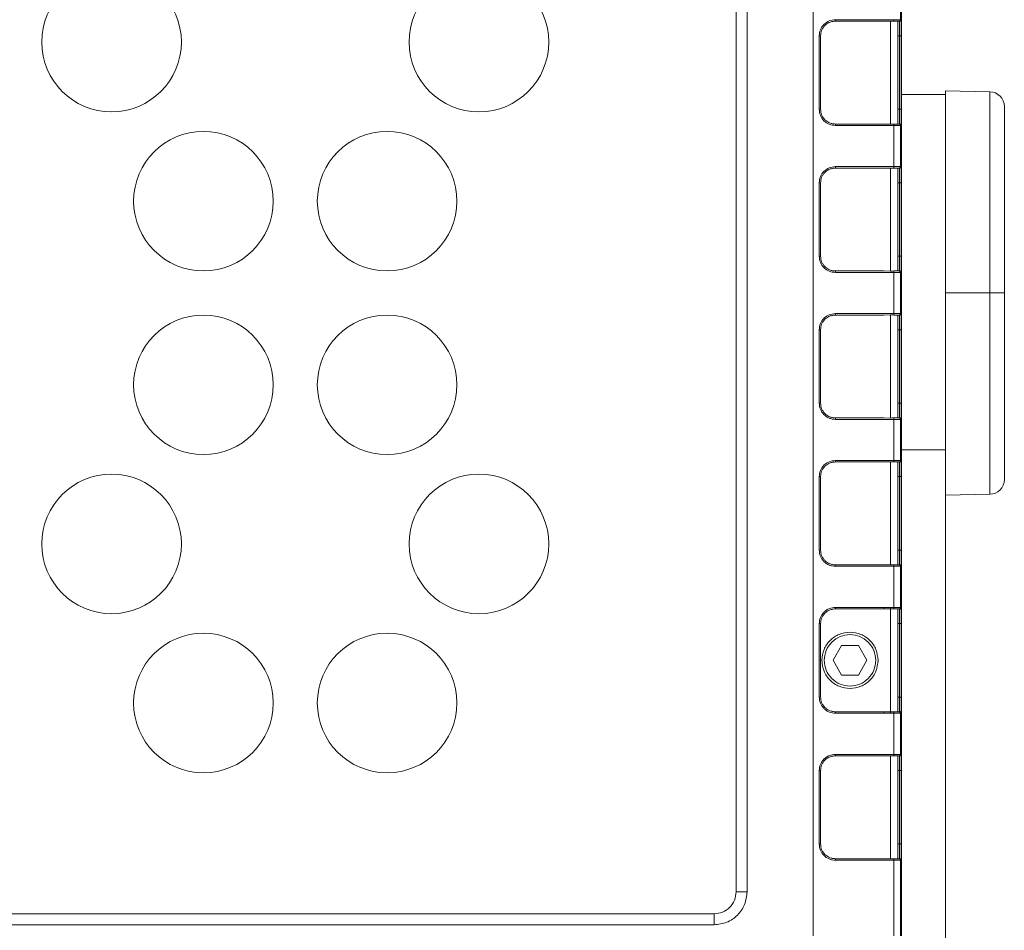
# Model space of a CAD drawing. Header units: millimetres. Extents: x -806 to 2023, y 502 to 1658.
# Tile 17 of 53: x 247 to 381, y 1049 to 1173. Entities that reach past the tile are written whole.
import ezdxf

# ---------------------------------------------------------------- set-up
doc = ezdxf.new("R2010")
doc.units = ezdxf.units.MM

# ---------------------------------------------------------------- blocks, each defined once
blk = doc.blocks.new('Drawing View8')
at = {"color": 7, "linetype": 'Continuous', "lineweight": 18}
for p, q in [((-24.03, -114.89), (-24.03, 60.11)), ((-12.03, 60.11), (-12.03, -114.89)), ((-34.53, 54.11), (-34.53, -108.89)), ((-33.03, 54.11), (-33.03, -108.89)), ((-12.16, 15.41), (-12.16, 9.81)), ((-21.03, 9.61), (-14.44, 9.61)), ((-13.07, 9.81), (-21.02, 9.81)), ((-14.44, 9.61), (-13.53, 9.62)), ((-13.53, 9.62), (-13.53, -4.41)), ((-12.53, 9.61), (-12.53, -4.39)), ((-12.36, 9.61), (-12.3, 9.61)), ((-12.3, 9.61), (-12.3, 9.55)), ((-12.16, 9.81), (-12.1, 9.81)), ((-23.22, 7.61), (-23.22, -2.39)), ((-23.03, -2.39), (-23.03, 7.61)), ((-12.53, 7.61), (-12.29, 7.61)), ((-12.29, 7.61), (-12.29, -2.39)), ((-12.09, 7.61), (-12.09, -2.39)), ((0, 0), (-6.03, 0.11)), ((-6.03, -0.39), (-12.03, -0.39)), ((-12.53, -2.39), (-12.29, -2.39)), ((-14.44, -4.39), (-21.03, -4.39)), ((-21.02, -4.59), (-13.07, -4.59)), ((-13.53, -4.41), (-14.44, -4.39)), ((-13.07, -4.59), (-13.07, -10.19)), ((-12.3, -4.39), (-12.36, -4.39)), ((-12.3, -4.36), (-12.3, -4.39)), ((-12.16, -4.59), (-12.16, -10.19)), ((-12.1, -4.59), (-12.16, -4.59)), ((-21.03, -10.39), (-14.44, -10.39)), ((-13.07, -10.19), (-21.02, -10.19)), ((-14.44, -10.39), (-13.53, -10.38)), ((-13.53, -10.38), (-13.53, -24.41)), ((-12.53, -10.39), (-12.53, -24.39)), ((-12.36, -10.39), (-12.3, -10.39)), ((-12.3, -10.39), (-12.3, -10.45)), ((-12.16, -10.19), (-12.1, -10.19)), ((-23.22, -12.39), (-23.22, -22.39)), ((-23.03, -22.39), (-23.03, -12.39)), ((-12.53, -12.39), (-12.29, -12.39)), ((-12.29, -12.39), (-12.29, -22.39)), ((-12.09, -12.39), (-12.09, -22.39)), ((-12.53, -22.39), (-12.29, -22.39)), ((-14.44, -24.39), (-21.03, -24.39)), ((-21.02, -24.59), (-13.07, -24.59)), ((-13.53, -24.41), (-14.44, -24.39)), ((-13.07, -24.59), (-13.07, -30.19)), ((-12.3, -24.39), (-12.36, -24.39)), ((-12.3, -24.36), (-12.3, -24.39)), ((-12.16, -24.59), (-12.16, -30.19)), ((-12.1, -24.59), (-12.16, -24.59)), ((0, -27.39), (-6.03, -27.39)), ((-21.03, -30.39), (-14.44, -30.39)), ((-13.07, -30.19), (-21.02, -30.19)), ((-13.53, -30.38), (-14.44, -30.39)), ((-13.53, -30.38), (-13.53, -44.41)), ((-12.53, -44.39), (-12.53, -30.39)), ((-12.36, -30.39), (-12.3, -30.39)), ((-12.3, -30.39), (-12.3, -30.45)), ((-12.16, -30.19), (-12.1, -30.19)), ((-23.22, -32.39), (-23.22, -42.39)), ((-23.03, -42.39), (-23.03, -32.39)), ((-12.29, -32.39), (-12.53, -32.39)), ((-12.29, -32.39), (-12.29, -42.39)), ((-12.09, -32.39), (-12.09, -42.39)), ((-12.53, -42.39), (-12.29, -42.39)), ((-14.44, -44.39), (-21.03, -44.39)), ((-21.02, -44.59), (-13.07, -44.59)), ((-14.44, -44.39), (-13.53, -44.41)), ((-13.07, -44.59), (-13.07, -50.19)), ((-12.3, -44.39), (-12.36, -44.39)), ((-12.3, -44.36), (-12.3, -44.39)), ((-12.16, -44.59), (-12.16, -50.19)), ((-12.1, -44.59), (-12.16, -44.59)), ((-6.03, -48.76), (-12.03, -48.76)), ((-6.03, -139.89), (-6.03, -48.76)), ((-21.03, -50.39), (-14.44, -50.39)), ((-13.07, -50.19), (-21.02, -50.19)), ((-13.53, -50.38), (-14.44, -50.39)), ((-13.53, -50.38), (-13.53, -64.41)), ((-12.53, -64.39), (-12.53, -50.39)), ((-12.36, -50.39), (-12.3, -50.39)), ((-12.3, -50.39), (-12.3, -50.45)), ((-12.16, -50.19), (-12.1, -50.19)), ((-23.22, -52.39), (-23.22, -62.39)), ((-23.03, -62.39), (-23.03, -52.39)), ((-12.29, -52.39), (-12.53, -52.39)), ((-12.29, -52.39), (-12.29, -62.39)), ((-12.09, -52.39), (-12.09, -62.39)), ((-6.03, -54.89), (0, -54.79)), ((-12.53, -62.39), (-12.29, -62.39)), ((-14.44, -64.39), (-21.03, -64.39)), ((-21.02, -64.59), (-13.07, -64.59)), ((-14.44, -64.39), (-13.53, -64.41)), ((-13.07, -64.59), (-13.07, -70.19)), ((-12.3, -64.39), (-12.36, -64.39)), ((-12.3, -64.36), (-12.3, -64.39)), ((-12.16, -64.59), (-12.16, -70.19)), ((-12.1, -64.59), (-12.16, -64.59)), ((-21.03, -70.39), (-14.44, -70.39)), ((-14.43, -70.19), (-21.02, -70.19)), ((-14.44, -70.39), (-13.53, -70.39)), ((-13.52, -70.21), (-14.43, -70.19)), ((-13.53, -70.39), (-13.53, -84.39)), ((-13.07, -70.39), (-13.09, -70.39)), ((-13.07, -70.19), (-13.05, -70.19)), ((-12.53, -84.39), (-12.53, -70.39)), ((-12.36, -70.39), (-12.3, -70.39)), ((-12.16, -70.19), (-12.1, -70.19)), ((-23.22, -72.39), (-23.22, -82.39)), ((-23.03, -82.39), (-23.03, -72.39)), ((-12.29, -72.39), (-12.53, -72.39)), ((-12.29, -72.39), (-12.29, -82.39)), ((-12.09, -72.39), (-12.09, -82.39)), ((-21.34, -77.39), (-20.19, -75.39)), ((-20.19, -75.39), (-17.88, -75.39)), ((-17.88, -75.39), (-16.73, -77.39)), ((-22.85, -77.39), (-22.85, -77.39)), ((-20.19, -79.39), (-21.34, -77.39)), ((-16.73, -77.39), (-17.88, -79.39)), ((-15.22, -77.39), (-15.22, -77.39)), ((-17.88, -79.39), (-20.19, -79.39)), ((-12.53, -82.39), (-12.29, -82.39)), ((-14.44, -84.39), (-21.03, -84.39)), ((-14.44, -84.39), (-13.53, -84.39)), ((-13.09, -84.39), (-13.07, -84.39)), ((-12.3, -84.39), (-12.36, -84.39)), ((-21.02, -84.59), (-14.43, -84.59)), ((-14.43, -84.59), (-13.52, -84.58)), ((-13.52, -84.58), (-13.07, -84.59)), ((-13.07, -84.59), (-13.07, -90.19)), ((-13.05, -84.59), (-13.07, -84.59)), ((-12.16, -84.59), (-12.16, -90.19)), ((-12.1, -84.59), (-12.16, -84.59)), ((-21.03, -90.39), (-14.44, -90.39)), ((-13.07, -90.19), (-21.02, -90.19)), ((-13.53, -90.38), (-14.44, -90.39)), ((-13.53, -90.38), (-13.53, -104.41)), ((-12.53, -104.39), (-12.53, -90.39)), ((-12.36, -90.39), (-12.3, -90.39)), ((-12.3, -90.39), (-12.3, -90.45)), ((-12.16, -90.19), (-12.1, -90.19)), ((-23.22, -92.39), (-23.22, -102.39)), ((-23.03, -102.39), (-23.03, -92.39)), ((-12.29, -92.39), (-12.53, -92.39)), ((-12.29, -92.39), (-12.29, -102.39)), ((-12.09, -92.39), (-12.09, -102.39)), ((-12.53, -102.39), (-12.29, -102.39)), ((-14.44, -104.39), (-21.03, -104.39)), ((-14.44, -104.39), (-13.53, -104.41)), ((-12.3, -104.39), (-12.36, -104.39)), ((-12.3, -104.36), (-12.3, -104.39)), ((-21.02, -104.59), (-13.07, -104.59)), ((-13.07, -104.59), (-13.07, -114.89)), ((-12.16, -104.59), (-12.16, -114.89)), ((-12.1, -104.59), (-12.16, -104.59)), ((-34.53, -108.89), (-33.03, -108.89)), ((-37.53, -111.89), (-601.53, -111.89)), ((-37.53, -113.39), (-37.53, -111.89)), ((-37.53, -113.39), (-601.53, -113.39))]:
    blk.add_line(p, q, dxfattribs=at)
for centre in [(-119.53, 6.76), (-69.53, 6.76), (-107.03, -14.89), (-82.03, -14.89), (-107.03, -39.89), (-82.03, -39.89), (-119.53, -61.55), (-69.53, -61.55), (-107.03, -83.2), (-82.03, -83.2)]:
    blk.add_circle(centre, 9.5, dxfattribs=at)
for centre, start, end in [((-0.03, -2), 0, 89), ((-0.03, -52.79), 271, 0)]:
    blk.add_arc(centre, 2, start, end, dxfattribs=at)
for points, knots in [([(-21.02, 9.81), (-21.31, 9.77), (-21.89, 9.7), (-22.62, 9.19), (-23.12, 8.46), (-23.19, 7.89), (-23.22, 7.61)], [0, 0, 0, 0, 0.252242, 0.503538, 0.752927, 1, 1, 1, 1]), ([(-23.03, 7.61), (-23.01, 7.86), (-22.97, 8.25), (-22.71, 8.72), (-22.41, 9.1), (-21.99, 9.39), (-21.5, 9.57), (-21.2, 9.59), (-21.03, 9.61)], [0, 0, 0, 0, 0.242422, 0.369422, 0.499951, 0.709636, 0.844835, 1, 1, 1, 1]), ([(-13.53, 9.62), (-13.46, 9.62), (-13.3, 9.62), (-13.15, 9.61), (-13.08, 9.61)], [0, 0, 0, 0, 0.496844, 1, 1, 1, 1]), ([(-13.07, 9.81), (-13.08, 9.78), (-13.08, 9.74), (-13.08, 9.7), (-13.08, 9.66), (-13.08, 9.63), (-13.08, 9.61), (-13.08, 9.61), (-13.08, 9.61)], [0, 0, 0, 0, 0.231278, 0.36133, 0.500671, 0.737958, 0.86598, 1, 1, 1, 1]), ([(-12.36, 9.61), (-12.37, 9.61), (-12.39, 9.61), (-12.56, 9.61), (-12.79, 9.61), (-12.99, 9.61), (-13.08, 9.61)], [0, 0, 0, 0, 0.249724, 0.500032, 0.74909, 1, 1, 1, 1]), ([(-12.16, 9.67), (-12.16, 9.67), (-12.18, 9.64), (-12.23, 9.62), (-12.28, 9.61), (-12.3, 9.61)], [0, 0, 0, 0, 0.01362, 0.50681, 1, 1, 1, 1]), ([(-12.3, 9.55), (-12.3, 9.5), (-12.3, 9.41), (-12.29, 9.16), (-12.29, 8.79), (-12.29, 8.26), (-12.29, 7.81), (-12.29, 7.61)], [0, 0, 0, 0, 0.173377, 0.336682, 0.489905, 0.764932, 1, 1, 1, 1]), ([(-12.1, 9.81), (-12.11, 9.78), (-12.11, 9.73), (-12.15, 9.69), (-12.16, 9.67)], [0, 0, 0, 0, 0.507001, 1, 1, 1, 1]), ([(-12.1, 9.81), (-12.1, 9.78), (-12.1, 9.73), (-12.09, 9.43), (-12.09, 9.3)], [0, 0, 0, 0, 0.5881653, 1, 1, 1, 1]), ([(-12.09, 9.3), (-12.09, 9.25), (-12.09, 9.06), (-12.09, 8.46), (-12.09, 7.89), (-12.09, 7.61)], [0, 0, 0, 0, 0.125135, 0.559034, 1, 1, 1, 1]), ([(-6.03, 0.11), (-6.03, 0), (-6.03, -0.2), (-6.03, -1.84), (-6.03, -4.38), (-6.03, -7.82), (-6.03, -12.02), (-6.03, -16.8), (-6.03, -21.99), (-6.03, -25.59), (-6.03, -27.39)], [0, 0, 0, 0, 0.124958, 0.249964, 0.37497, 0.499976, 0.624982, 0.749988, 0.874994, 1, 1, 1, 1]), ([(0, -27.39), (0, -25.6), (0, -22.01), (0, -16.84), (0, -12.07), (0, -7.9), (0, -4.47), (0, -1.93), (0, -0.31), (0, -0.1), (0, 0)], [0, 0, 0, 0, 0.125006, 0.250012, 0.375018, 0.500024, 0.62503, 0.750036, 0.875042, 1, 1, 1, 1]), ([(-23.22, -2.39), (-23.19, -2.67), (-23.12, -3.24), (-22.62, -3.98), (-21.89, -4.5), (-21.3, -4.56), (-21.02, -4.59)], [0, 0, 0, 0, 0.241219, 0.49463, 0.751332, 1, 1, 1, 1]), ([(-21.03, -4.39), (-21.2, -4.38), (-21.5, -4.36), (-21.99, -4.18), (-22.41, -3.88), (-22.71, -3.5), (-22.97, -3.04), (-23.01, -2.65), (-23.03, -2.39)], [0, 0, 0, 0, 0.15527, 0.290565, 0.500417, 0.630843, 0.757748, 1, 1, 1, 1]), ([(-12.29, -2.39), (-12.29, -2.6), (-12.29, -3.05), (-12.29, -3.58), (-12.29, -3.95), (-12.3, -4.2), (-12.3, -4.29), (-12.3, -4.34)], [0, 0, 0, 0, 0.235057, 0.510082, 0.663308, 0.826616, 1, 1, 1, 1]), ([(-12.09, -2.39), (-12.09, -2.68), (-12.09, -3.25), (-12.09, -3.85), (-12.09, -4.04), (-12.09, -4.09)], [0, 0, 0, 0, 0.440971, 0.874876, 1, 1, 1, 1]), ([(1.97, -27.39), (1.97, -25.73), (1.97, -22.41), (1.97, -17.61), (1.97, -13.19), (1.97, -9.32), (1.97, -6.14), (1.97, -3.79), (1.97, -2.28), (1.97, -2.09), (1.97, -2)], [0, 0, 0, 0, 0.125006, 0.250012, 0.375018, 0.500024, 0.62503, 0.750036, 0.875042, 1, 1, 1, 1]), ([(-13.53, -4.41), (-13.46, -4.41), (-13.3, -4.41), (-13.16, -4.4), (-13.08, -4.39)], [0, 0, 0, 0, 0.4913845, 1, 1, 1, 1]), ([(-13.08, -4.39), (-13.08, -4.4), (-13.08, -4.4), (-13.08, -4.41), (-13.08, -4.45), (-13.08, -4.49), (-13.08, -4.53), (-13.08, -4.57), (-13.07, -4.59)], [0, 0, 0, 0, 0.133721, 0.261623, 0.499206, 0.642528, 0.77392, 1, 1, 1, 1]), ([(-12.36, -4.39), (-12.37, -4.39), (-12.38, -4.39), (-12.42, -4.39), (-12.43, -4.39), (-12.47, -4.39), (-12.53, -4.39), (-12.65, -4.39), (-12.78, -4.39), (-12.95, -4.39), (-13.05, -4.39), (-13.08, -4.39)], [0, 0, 0, 0, 0.258783, 0.260831, 0.27784, 0.325849, 0.508088, 0.536647, 0.752939, 0.912143, 1, 1, 1, 1]), ([(-12.16, -4.45), (-12.16, -4.45), (-12.18, -4.43), (-12.23, -4.4), (-12.28, -4.4), (-12.3, -4.39)], [0, 0, 0, 0, 0.013187, 0.506593, 1, 1, 1, 1]), ([(-12.1, -4.59), (-12.11, -4.57), (-12.11, -4.52), (-12.15, -4.48), (-12.16, -4.45)], [0, 0, 0, 0, 0.506772, 1, 1, 1, 1]), ([(-12.09, -4.09), (-12.09, -4.21), (-12.1, -4.52), (-12.1, -4.57), (-12.1, -4.59)], [0, 0, 0, 0, 0.4118476, 1, 1, 1, 1]), ([(-21.02, -10.19), (-21.31, -10.23), (-21.89, -10.3), (-22.62, -10.81), (-23.12, -11.54), (-23.19, -12.11), (-23.22, -12.39)], [0, 0, 0, 0, 0.252242, 0.503538, 0.752927, 1, 1, 1, 1]), ([(-23.03, -12.39), (-23.01, -12.14), (-22.97, -11.75), (-22.71, -11.28), (-22.41, -10.9), (-21.99, -10.61), (-21.5, -10.43), (-21.2, -10.41), (-21.03, -10.39)], [0, 0, 0, 0, 0.242422, 0.369422, 0.499951, 0.709636, 0.844835, 1, 1, 1, 1]), ([(-13.53, -10.38), (-13.46, -10.38), (-13.3, -10.38), (-13.15, -10.39), (-13.08, -10.39)], [0, 0, 0, 0, 0.496844, 1, 1, 1, 1]), ([(-13.07, -10.19), (-13.08, -10.22), (-13.08, -10.26), (-13.08, -10.3), (-13.08, -10.34), (-13.08, -10.37), (-13.08, -10.39), (-13.08, -10.39), (-13.08, -10.39)], [0, 0, 0, 0, 0.231278, 0.36133, 0.500671, 0.737958, 0.86598, 1, 1, 1, 1]), ([(-12.36, -10.39), (-12.37, -10.39), (-12.39, -10.39), (-12.56, -10.39), (-12.79, -10.39), (-12.99, -10.39), (-13.08, -10.39)], [0, 0, 0, 0, 0.249724, 0.500032, 0.74909, 1, 1, 1, 1]), ([(-12.16, -10.33), (-12.16, -10.33), (-12.18, -10.36), (-12.23, -10.38), (-12.28, -10.39), (-12.3, -10.39)], [0, 0, 0, 0, 0.01362, 0.50681, 1, 1, 1, 1]), ([(-12.3, -10.45), (-12.3, -10.5), (-12.3, -10.59), (-12.29, -10.84), (-12.29, -11.21), (-12.29, -11.74), (-12.29, -12.19), (-12.29, -12.39)], [0, 0, 0, 0, 0.173377, 0.336682, 0.489905, 0.764932, 1, 1, 1, 1]), ([(-12.1, -10.19), (-12.11, -10.22), (-12.11, -10.27), (-12.15, -10.31), (-12.16, -10.33)], [0, 0, 0, 0, 0.507001, 1, 1, 1, 1]), ([(-12.1, -10.19), (-12.1, -10.22), (-12.1, -10.27), (-12.09, -10.57), (-12.09, -10.7)], [0, 0, 0, 0, 0.588165, 1, 1, 1, 1]), ([(-12.09, -10.7), (-12.09, -10.75), (-12.09, -10.94), (-12.09, -11.54), (-12.09, -12.11), (-12.09, -12.39)], [0, 0, 0, 0, 0.125135, 0.559034, 1, 1, 1, 1]), ([(-23.22, -22.39), (-23.19, -22.67), (-23.12, -23.24), (-22.62, -23.98), (-21.89, -24.5), (-21.3, -24.56), (-21.02, -24.59)], [0, 0, 0, 0, 0.241219, 0.49463, 0.751332, 1, 1, 1, 1]), ([(-21.03, -24.39), (-21.2, -24.38), (-21.5, -24.36), (-21.99, -24.18), (-22.41, -23.88), (-22.71, -23.5), (-22.97, -23.04), (-23.01, -22.65), (-23.03, -22.39)], [0, 0, 0, 0, 0.15527, 0.290565, 0.500417, 0.630843, 0.757748, 1, 1, 1, 1]), ([(-12.29, -22.39), (-12.29, -22.6), (-12.29, -23.05), (-12.29, -23.58), (-12.29, -23.95), (-12.3, -24.2), (-12.3, -24.29), (-12.3, -24.34)], [0, 0, 0, 0, 0.2350573, 0.5100823, 0.6633081, 0.8266164, 1, 1, 1, 1]), ([(-12.09, -22.39), (-12.09, -22.68), (-12.09, -23.25), (-12.09, -23.85), (-12.09, -24.04), (-12.09, -24.09)], [0, 0, 0, 0, 0.440971, 0.874876, 1, 1, 1, 1]), ([(-12.09, -24.09), (-12.09, -24.21), (-12.1, -24.52), (-12.1, -24.57), (-12.1, -24.59)], [0, 0, 0, 0, 0.4118476, 1, 1, 1, 1]), ([(-13.53, -24.41), (-13.46, -24.41), (-13.3, -24.41), (-13.16, -24.4), (-13.08, -24.39)], [0, 0, 0, 0, 0.491384, 1, 1, 1, 1]), ([(-13.08, -24.39), (-13.08, -24.4), (-13.08, -24.4), (-13.08, -24.41), (-13.08, -24.45), (-13.08, -24.49), (-13.08, -24.53), (-13.08, -24.57), (-13.07, -24.59)], [0, 0, 0, 0, 0.133721, 0.261623, 0.499206, 0.642528, 0.77392, 1, 1, 1, 1]), ([(-12.36, -24.39), (-12.37, -24.39), (-12.38, -24.39), (-12.42, -24.39), (-12.43, -24.39), (-12.47, -24.39), (-12.53, -24.39), (-12.65, -24.39), (-12.78, -24.39), (-12.95, -24.39), (-13.05, -24.39), (-13.08, -24.39)], [0, 0, 0, 0, 0.258783, 0.260831, 0.27784, 0.325849, 0.508088, 0.536647, 0.752939, 0.912143, 1, 1, 1, 1]), ([(-12.16, -24.45), (-12.16, -24.45), (-12.18, -24.43), (-12.23, -24.4), (-12.28, -24.4), (-12.3, -24.39)], [0, 0, 0, 0, 0.013187, 0.506593, 1, 1, 1, 1]), ([(-12.1, -24.59), (-12.11, -24.57), (-12.11, -24.52), (-12.15, -24.48), (-12.16, -24.45)], [0, 0, 0, 0, 0.506772, 1, 1, 1, 1]), ([(-6.03, -27.39), (-6.03, -29.19), (-6.03, -32.79), (-6.03, -37.98), (-6.03, -42.77), (-6.03, -46.97), (-6.03, -50.4), (-6.03, -52.99), (-6.03, -54.46), (-6.03, -55.07), (-6.03, -54.89), (-6.03, -54.89)], [0, 0, 0, 0, 0.1249939, 0.2499879, 0.3749818, 0.4999758, 0.6249697, 0.7499637, 0.8749576, 0.9999516, 1, 1, 1, 1]), ([(0, -54.79), (0, -54.79), (0, -54.96), (0, -54.35), (0, -52.89), (0, -50.31), (0, -46.89), (0, -42.71), (0, -37.94), (0, -32.77), (0, -29.19), (0, -27.39)], [0, 0, 0, 0, 0.0000484, 0.1250424, 0.2500363, 0.3750303, 0.5000242, 0.6250182, 0.7500121, 0.8750061, 1, 1, 1, 1]), ([(-21.02, -30.19), (-21.31, -30.23), (-21.89, -30.3), (-22.62, -30.81), (-23.12, -31.54), (-23.19, -32.11), (-23.22, -32.39)], [0, 0, 0, 0, 0.252426, 0.503686, 0.753029, 1, 1, 1, 1]), ([(-23.03, -32.39), (-23.01, -32.14), (-22.97, -31.75), (-22.71, -31.28), (-22.41, -30.9), (-21.99, -30.61), (-21.5, -30.43), (-21.2, -30.41), (-21.03, -30.39)], [0, 0, 0, 0, 0.242439, 0.36945, 0.49999, 0.709657, 0.844846, 1, 1, 1, 1]), ([(-13.53, -30.38), (-13.46, -30.38), (-13.3, -30.38), (-13.16, -30.39), (-13.08, -30.39)], [0, 0, 0, 0, 0.490822, 1, 1, 1, 1]), ([(-13.07, -30.19), (-13.08, -30.22), (-13.08, -30.26), (-13.08, -30.3), (-13.08, -30.34), (-13.08, -30.37), (-13.08, -30.39), (-13.08, -30.39), (-13.08, -30.39)], [0, 0, 0, 0, 0.2312777, 0.3613303, 0.5006711, 0.7379581, 0.86598, 1, 1, 1, 1]), ([(-13.08, -30.39), (-12.99, -30.39), (-12.89, -30.39), (-12.8, -30.39), (-12.8, -30.39), (-12.8, -30.39), (-12.8, -30.39), (-12.79, -30.39), (-12.7, -30.39), (-12.55, -30.39), (-12.45, -30.39), (-12.39, -30.39), (-12.37, -30.39), (-12.36, -30.39), (-12.36, -30.39)], [0, 0, 0, 0, 0.248072, 0.248103, 0.248195, 0.248562, 0.250024, 0.255863, 0.279191, 0.499725, 0.749625, 0.763286, 0.871322, 1, 1, 1, 1]), ([(-12.16, -30.33), (-12.16, -30.33), (-12.18, -30.36), (-12.23, -30.38), (-12.28, -30.39), (-12.3, -30.39)], [0, 0, 0, 0, 0.01362, 0.50681, 1, 1, 1, 1]), ([(-12.3, -30.45), (-12.3, -30.5), (-12.3, -30.59), (-12.29, -30.84), (-12.29, -31.21), (-12.29, -31.74), (-12.29, -32.19), (-12.29, -32.39)], [0, 0, 0, 0, 0.173377, 0.336682, 0.489905, 0.764932, 1, 1, 1, 1]), ([(-12.1, -30.19), (-12.11, -30.22), (-12.11, -30.27), (-12.15, -30.31), (-12.16, -30.33)], [0, 0, 0, 0, 0.507001, 1, 1, 1, 1]), ([(-12.1, -30.19), (-12.1, -30.22), (-12.1, -30.27), (-12.09, -30.57), (-12.09, -30.7)], [0, 0, 0, 0, 0.588165, 1, 1, 1, 1]), ([(-12.09, -30.7), (-12.09, -30.75), (-12.09, -30.94), (-12.09, -31.54), (-12.09, -32.11), (-12.09, -32.39)], [0, 0, 0, 0, 0.125135, 0.559034, 1, 1, 1, 1]), ([(-23.22, -42.39), (-23.19, -42.67), (-23.12, -43.24), (-22.63, -43.98), (-22.02, -44.39), (-21.46, -44.57), (-21.17, -44.59), (-21.02, -44.59)], [0, 0, 0, 0, 0.241777, 0.49131, 0.744415, 0.871411, 1, 1, 1, 1]), ([(-21.03, -44.39), (-21.2, -44.38), (-21.5, -44.36), (-21.99, -44.18), (-22.41, -43.88), (-22.71, -43.5), (-22.97, -43.04), (-23.01, -42.65), (-23.03, -42.39)], [0, 0, 0, 0, 0.155285, 0.290599, 0.500494, 0.630893, 0.757776, 1, 1, 1, 1]), ([(-12.29, -42.39), (-12.29, -42.6), (-12.29, -43.05), (-12.29, -43.58), (-12.29, -43.95), (-12.3, -44.2), (-12.3, -44.29), (-12.3, -44.34)], [0, 0, 0, 0, 0.235057, 0.510082, 0.663308, 0.826616, 1, 1, 1, 1]), ([(-12.09, -42.39), (-12.09, -42.68), (-12.09, -43.25), (-12.09, -43.85), (-12.09, -44.04), (-12.09, -44.09)], [0, 0, 0, 0, 0.440971, 0.874876, 1, 1, 1, 1]), ([(-12.09, -44.09), (-12.09, -44.21), (-12.1, -44.52), (-12.1, -44.57), (-12.1, -44.59)], [0, 0, 0, 0, 0.4118476, 1, 1, 1, 1]), ([(-13.53, -44.41), (-13.46, -44.41), (-13.3, -44.41), (-13.15, -44.4), (-13.08, -44.39)], [0, 0, 0, 0, 0.4971611, 1, 1, 1, 1]), ([(-13.08, -44.39), (-13.08, -44.4), (-13.08, -44.4), (-13.08, -44.41), (-13.08, -44.45), (-13.08, -44.49), (-13.08, -44.53), (-13.08, -44.57), (-13.07, -44.59)], [0, 0, 0, 0, 0.133721, 0.261623, 0.499206, 0.642528, 0.77392, 1, 1, 1, 1]), ([(-12.36, -44.39), (-12.37, -44.39), (-12.38, -44.39), (-12.42, -44.39), (-12.43, -44.39), (-12.47, -44.39), (-12.53, -44.39), (-12.65, -44.39), (-12.78, -44.39), (-12.95, -44.39), (-13.05, -44.39), (-13.08, -44.39)], [0, 0, 0, 0, 0.258783, 0.260831, 0.27784, 0.325849, 0.508088, 0.536647, 0.752939, 0.912143, 1, 1, 1, 1]), ([(-12.16, -44.45), (-12.16, -44.45), (-12.18, -44.43), (-12.23, -44.4), (-12.28, -44.4), (-12.3, -44.39)], [0, 0, 0, 0, 0.0131866, 0.5065933, 1, 1, 1, 1]), ([(-12.1, -44.59), (-12.11, -44.57), (-12.11, -44.52), (-12.15, -44.48), (-12.16, -44.45)], [0, 0, 0, 0, 0.506772, 1, 1, 1, 1]), ([(-21.02, -50.19), (-21.31, -50.23), (-21.89, -50.3), (-22.62, -50.81), (-23.12, -51.54), (-23.19, -52.11), (-23.22, -52.39)], [0, 0, 0, 0, 0.252426, 0.503686, 0.753029, 1, 1, 1, 1]), ([(-23.03, -52.39), (-23.01, -52.14), (-22.97, -51.75), (-22.71, -51.28), (-22.41, -50.9), (-21.99, -50.61), (-21.5, -50.43), (-21.2, -50.41), (-21.03, -50.39)], [0, 0, 0, 0, 0.242439, 0.36945, 0.49999, 0.709657, 0.844846, 1, 1, 1, 1]), ([(-13.53, -50.38), (-13.46, -50.38), (-13.3, -50.38), (-13.16, -50.39), (-13.08, -50.39)], [0, 0, 0, 0, 0.490822, 1, 1, 1, 1]), ([(-13.07, -50.19), (-13.08, -50.22), (-13.08, -50.26), (-13.08, -50.3), (-13.08, -50.34), (-13.08, -50.37), (-13.08, -50.39), (-13.08, -50.39), (-13.08, -50.39)], [0, 0, 0, 0, 0.2312776, 0.3613303, 0.5006711, 0.7379581, 0.86598, 1, 1, 1, 1]), ([(-13.08, -50.39), (-12.99, -50.39), (-12.89, -50.39), (-12.8, -50.39), (-12.8, -50.39), (-12.8, -50.39), (-12.8, -50.39), (-12.79, -50.39), (-12.7, -50.39), (-12.55, -50.39), (-12.45, -50.39), (-12.39, -50.39), (-12.37, -50.39), (-12.36, -50.39), (-12.36, -50.39)], [0, 0, 0, 0, 0.248072, 0.248103, 0.248195, 0.248562, 0.250024, 0.255863, 0.279191, 0.499725, 0.749625, 0.763286, 0.871322, 1, 1, 1, 1]), ([(-12.16, -50.33), (-12.16, -50.33), (-12.18, -50.36), (-12.23, -50.38), (-12.28, -50.39), (-12.3, -50.39)], [0, 0, 0, 0, 0.01362, 0.50681, 1, 1, 1, 1]), ([(-12.3, -50.45), (-12.3, -50.5), (-12.3, -50.59), (-12.29, -50.84), (-12.29, -51.21), (-12.29, -51.74), (-12.29, -52.19), (-12.29, -52.39)], [0, 0, 0, 0, 0.173377, 0.336682, 0.489905, 0.764932, 1, 1, 1, 1]), ([(-12.1, -50.19), (-12.11, -50.22), (-12.11, -50.27), (-12.15, -50.31), (-12.16, -50.33)], [0, 0, 0, 0, 0.507001, 1, 1, 1, 1]), ([(-12.1, -50.19), (-12.1, -50.22), (-12.1, -50.27), (-12.09, -50.57), (-12.09, -50.7)], [0, 0, 0, 0, 0.588165, 1, 1, 1, 1]), ([(-12.09, -50.7), (-12.09, -50.75), (-12.09, -50.94), (-12.09, -51.54), (-12.09, -52.11), (-12.09, -52.39)], [0, 0, 0, 0, 0.125135, 0.559034, 1, 1, 1, 1]), ([(-23.22, -62.39), (-23.19, -62.67), (-23.12, -63.24), (-22.63, -63.98), (-22.02, -64.39), (-21.46, -64.57), (-21.17, -64.59), (-21.02, -64.59)], [0, 0, 0, 0, 0.2417775, 0.4913096, 0.744415, 0.8714107, 1, 1, 1, 1]), ([(-21.03, -64.39), (-21.2, -64.38), (-21.5, -64.36), (-21.99, -64.18), (-22.41, -63.88), (-22.71, -63.5), (-22.97, -63.04), (-23.01, -62.65), (-23.03, -62.39)], [0, 0, 0, 0, 0.155285, 0.290599, 0.500494, 0.630893, 0.757776, 1, 1, 1, 1]), ([(-12.29, -62.39), (-12.29, -62.6), (-12.29, -63.05), (-12.29, -63.58), (-12.29, -63.95), (-12.3, -64.2), (-12.3, -64.29), (-12.3, -64.34)], [0, 0, 0, 0, 0.235057, 0.510082, 0.663308, 0.826616, 1, 1, 1, 1]), ([(-12.09, -62.39), (-12.09, -62.68), (-12.09, -63.25), (-12.09, -63.85), (-12.09, -64.04), (-12.09, -64.09)], [0, 0, 0, 0, 0.440971, 0.874876, 1, 1, 1, 1]), ([(-12.09, -64.09), (-12.09, -64.21), (-12.1, -64.52), (-12.1, -64.57), (-12.1, -64.59)], [0, 0, 0, 0, 0.411848, 1, 1, 1, 1]), ([(-13.53, -64.41), (-13.46, -64.41), (-13.3, -64.41), (-13.15, -64.4), (-13.08, -64.39)], [0, 0, 0, 0, 0.4971611, 1, 1, 1, 1]), ([(-13.08, -64.39), (-13.08, -64.4), (-13.08, -64.4), (-13.08, -64.41), (-13.08, -64.45), (-13.08, -64.49), (-13.08, -64.53), (-13.08, -64.57), (-13.07, -64.59)], [0, 0, 0, 0, 0.133721, 0.261623, 0.499206, 0.642528, 0.77392, 1, 1, 1, 1]), ([(-12.36, -64.39), (-12.37, -64.39), (-12.38, -64.39), (-12.42, -64.39), (-12.43, -64.39), (-12.47, -64.39), (-12.53, -64.39), (-12.65, -64.39), (-12.78, -64.39), (-12.95, -64.39), (-13.05, -64.39), (-13.08, -64.39)], [0, 0, 0, 0, 0.258783, 0.260831, 0.27784, 0.325849, 0.508088, 0.536647, 0.752939, 0.912143, 1, 1, 1, 1]), ([(-12.16, -64.45), (-12.16, -64.45), (-12.18, -64.43), (-12.23, -64.4), (-12.28, -64.4), (-12.3, -64.39)], [0, 0, 0, 0, 0.013187, 0.506593, 1, 1, 1, 1]), ([(-12.1, -64.59), (-12.11, -64.57), (-12.11, -64.52), (-12.15, -64.48), (-12.16, -64.45)], [0, 0, 0, 0, 0.506772, 1, 1, 1, 1]), ([(-21.02, -70.19), (-21.29, -70.22), (-21.72, -70.27), (-22.23, -70.54), (-22.58, -70.83), (-22.87, -71.18), (-23.14, -71.69), (-23.19, -72.12), (-23.22, -72.39)], [0, 0, 0, 0, 0.239828, 0.3701586, 0.5005605, 0.6307159, 0.7609424, 1, 1, 1, 1]), ([(-23.03, -72.39), (-23.01, -72.14), (-22.97, -71.75), (-22.71, -71.29), (-22.41, -70.91), (-21.99, -70.61), (-21.5, -70.43), (-21.2, -70.41), (-21.03, -70.39)], [0, 0, 0, 0, 0.242054, 0.36885, 0.499162, 0.709187, 0.844597, 1, 1, 1, 1]), ([(-13.52, -70.21), (-13.52, -70.23), (-13.52, -70.27), (-13.52, -70.32), (-13.53, -70.37), (-13.53, -70.39), (-13.53, -70.39)], [0, 0, 0, 0, 0.2444424, 0.5, 0.7555576, 1, 1, 1, 1]), ([(-13.07, -70.19), (-13.11, -70.2), (-13.17, -70.2), (-13.24, -70.2), (-13.28, -70.21), (-13.29, -70.21), (-13.3, -70.21), (-13.3, -70.21), (-13.37, -70.21), (-13.44, -70.21), (-13.52, -70.21)], [0, 0, 0, 0, 0.242783, 0.425207, 0.480187, 0.494495, 0.498353, 0.499458, 0.500013, 1, 1, 1, 1]), ([(-13.07, -70.19), (-13.07, -70.22), (-13.07, -70.27), (-13.08, -70.34), (-13.08, -70.38), (-13.09, -70.39), (-13.09, -70.39)], [0, 0, 0, 0, 0.240583, 0.5, 0.759417, 1, 1, 1, 1]), ([(-12.3, -70.39), (-12.3, -70.41), (-12.3, -70.43), (-12.3, -70.6), (-12.29, -70.83), (-12.29, -71.21), (-12.29, -71.74), (-12.29, -72.19), (-12.29, -72.39)], [0, 0, 0, 0, 0.155018, 0.301528, 0.439524, 0.568998, 0.801388, 1, 1, 1, 1]), ([(-12.1, -70.19), (-12.1, -70.22), (-12.1, -70.27), (-12.09, -70.54), (-12.09, -70.83), (-12.09, -71.18), (-12.09, -71.69), (-12.09, -72.12), (-12.09, -72.39)], [0, 0, 0, 0, 0.239447, 0.369649, 0.500006, 0.630206, 0.760561, 1, 1, 1, 1]), ([(-23.22, -82.39), (-23.19, -82.67), (-23.14, -83.1), (-22.87, -83.61), (-22.58, -83.96), (-22.23, -84.25), (-21.72, -84.52), (-21.29, -84.57), (-21.02, -84.59)], [0, 0, 0, 0, 0.239058, 0.369128, 0.49944, 0.629685, 0.760172, 1, 1, 1, 1]), ([(-21.03, -84.39), (-21.2, -84.38), (-21.5, -84.36), (-21.99, -84.18), (-22.41, -83.88), (-22.71, -83.5), (-22.97, -83.04), (-23.01, -82.65), (-23.03, -82.39)], [0, 0, 0, 0, 0.155396, 0.290804, 0.500838, 0.631145, 0.75794, 1, 1, 1, 1]), ([(-12.29, -82.39), (-12.29, -82.6), (-12.29, -83.05), (-12.29, -83.58), (-12.29, -83.95), (-12.3, -84.19), (-12.3, -84.36), (-12.3, -84.38), (-12.3, -84.39)], [0, 0, 0, 0, 0.198612, 0.431002, 0.560476, 0.698472, 0.844982, 1, 1, 1, 1]), ([(-12.09, -82.39), (-12.09, -82.67), (-12.09, -83.1), (-12.09, -83.61), (-12.09, -83.96), (-12.09, -84.25), (-12.1, -84.52), (-12.1, -84.57), (-12.1, -84.59)], [0, 0, 0, 0, 0.2394387, 0.3696376, 0.4999939, 0.6301946, 0.7605528, 1, 1, 1, 1]), ([(-13.53, -84.39), (-13.53, -84.4), (-13.53, -84.42), (-13.52, -84.47), (-13.52, -84.52), (-13.52, -84.56), (-13.52, -84.58)], [0, 0, 0, 0, 0.244442, 0.5, 0.755558, 1, 1, 1, 1]), ([(-13.09, -84.39), (-13.09, -84.4), (-13.08, -84.41), (-13.08, -84.45), (-13.07, -84.52), (-13.07, -84.57), (-13.07, -84.59)], [0, 0, 0, 0, 0.240583, 0.5, 0.759417, 1, 1, 1, 1]), ([(-21.02, -90.19), (-21.31, -90.23), (-21.89, -90.3), (-22.62, -90.81), (-23.12, -91.54), (-23.19, -92.11), (-23.22, -92.39)], [0, 0, 0, 0, 0.2524262, 0.5036861, 0.7530289, 1, 1, 1, 1]), ([(-23.03, -92.39), (-23.01, -92.14), (-22.97, -91.75), (-22.71, -91.28), (-22.41, -90.9), (-21.99, -90.61), (-21.5, -90.43), (-21.2, -90.41), (-21.03, -90.39)], [0, 0, 0, 0, 0.242439, 0.36945, 0.49999, 0.709657, 0.844846, 1, 1, 1, 1]), ([(-13.53, -90.38), (-13.46, -90.38), (-13.3, -90.38), (-13.16, -90.39), (-13.08, -90.39)], [0, 0, 0, 0, 0.490822, 1, 1, 1, 1]), ([(-13.07, -90.19), (-13.08, -90.22), (-13.08, -90.26), (-13.08, -90.3), (-13.08, -90.34), (-13.08, -90.37), (-13.08, -90.39), (-13.08, -90.39), (-13.08, -90.39)], [0, 0, 0, 0, 0.231278, 0.36133, 0.500671, 0.737958, 0.86598, 1, 1, 1, 1]), ([(-13.08, -90.39), (-12.99, -90.39), (-12.89, -90.39), (-12.8, -90.39), (-12.8, -90.39), (-12.8, -90.39), (-12.8, -90.39), (-12.79, -90.39), (-12.7, -90.39), (-12.55, -90.39), (-12.45, -90.39), (-12.39, -90.39), (-12.37, -90.39), (-12.36, -90.39), (-12.36, -90.39)], [0, 0, 0, 0, 0.248072, 0.248103, 0.248195, 0.248562, 0.250024, 0.255863, 0.279191, 0.499725, 0.749625, 0.763286, 0.871322, 1, 1, 1, 1]), ([(-12.16, -90.33), (-12.16, -90.33), (-12.18, -90.36), (-12.23, -90.38), (-12.28, -90.39), (-12.3, -90.39)], [0, 0, 0, 0, 0.0136205, 0.5068102, 1, 1, 1, 1]), ([(-12.3, -90.45), (-12.3, -90.5), (-12.3, -90.59), (-12.29, -90.84), (-12.29, -91.21), (-12.29, -91.74), (-12.29, -92.19), (-12.29, -92.39)], [0, 0, 0, 0, 0.173377, 0.336682, 0.489905, 0.764932, 1, 1, 1, 1]), ([(-12.1, -90.19), (-12.11, -90.22), (-12.11, -90.27), (-12.15, -90.31), (-12.16, -90.33)], [0, 0, 0, 0, 0.507001, 1, 1, 1, 1]), ([(-12.1, -90.19), (-12.1, -90.22), (-12.1, -90.27), (-12.09, -90.57), (-12.09, -90.7)], [0, 0, 0, 0, 0.588165, 1, 1, 1, 1]), ([(-12.09, -90.7), (-12.09, -90.75), (-12.09, -90.94), (-12.09, -91.54), (-12.09, -92.11), (-12.09, -92.39)], [0, 0, 0, 0, 0.125135, 0.559034, 1, 1, 1, 1]), ([(-23.22, -102.39), (-23.19, -102.67), (-23.12, -103.24), (-22.63, -103.98), (-22.02, -104.39), (-21.46, -104.57), (-21.17, -104.59), (-21.02, -104.59)], [0, 0, 0, 0, 0.241777, 0.49131, 0.744415, 0.871411, 1, 1, 1, 1]), ([(-21.03, -104.39), (-21.2, -104.38), (-21.5, -104.36), (-21.99, -104.18), (-22.41, -103.88), (-22.71, -103.5), (-22.97, -103.04), (-23.01, -102.65), (-23.03, -102.39)], [0, 0, 0, 0, 0.1552853, 0.2905988, 0.5004937, 0.6308927, 0.7577757, 1, 1, 1, 1]), ([(-12.29, -102.39), (-12.29, -102.6), (-12.29, -103.05), (-12.29, -103.58), (-12.29, -103.95), (-12.3, -104.2), (-12.3, -104.29), (-12.3, -104.34)], [0, 0, 0, 0, 0.235057, 0.510082, 0.663308, 0.826616, 1, 1, 1, 1]), ([(-12.09, -102.39), (-12.09, -102.68), (-12.09, -103.25), (-12.09, -103.85), (-12.09, -104.04), (-12.09, -104.09)], [0, 0, 0, 0, 0.440971, 0.874876, 1, 1, 1, 1]), ([(-13.53, -104.41), (-13.46, -104.41), (-13.3, -104.41), (-13.15, -104.4), (-13.08, -104.39)], [0, 0, 0, 0, 0.497161, 1, 1, 1, 1]), ([(-13.08, -104.39), (-13.08, -104.4), (-13.08, -104.4), (-13.08, -104.41), (-13.08, -104.45), (-13.08, -104.49), (-13.08, -104.53), (-13.08, -104.57), (-13.07, -104.59)], [0, 0, 0, 0, 0.133721, 0.261623, 0.499206, 0.642528, 0.77392, 1, 1, 1, 1]), ([(-12.36, -104.39), (-12.37, -104.39), (-12.38, -104.39), (-12.42, -104.39), (-12.43, -104.39), (-12.47, -104.39), (-12.53, -104.39), (-12.65, -104.39), (-12.78, -104.39), (-12.95, -104.39), (-13.05, -104.39), (-13.08, -104.39)], [0, 0, 0, 0, 0.258783, 0.260831, 0.27784, 0.325849, 0.508088, 0.536647, 0.752939, 0.912143, 1, 1, 1, 1]), ([(-12.16, -104.45), (-12.16, -104.45), (-12.18, -104.43), (-12.23, -104.4), (-12.28, -104.4), (-12.3, -104.39)], [0, 0, 0, 0, 0.013187, 0.506593, 1, 1, 1, 1]), ([(-12.1, -104.59), (-12.11, -104.57), (-12.11, -104.52), (-12.15, -104.48), (-12.16, -104.45)], [0, 0, 0, 0, 0.506772, 1, 1, 1, 1]), ([(-12.09, -104.09), (-12.09, -104.21), (-12.1, -104.52), (-12.1, -104.57), (-12.1, -104.59)], [0, 0, 0, 0, 0.4118476, 1, 1, 1, 1])]:
    blk.add_open_spline(points, degree=3, knots=knots, dxfattribs=at)
for points in [[(-21.02, 9.81), (-21.02, 9.78), (-21.02, 9.73), (-21.02, 9.66), (-21.03, 9.61), (-21.03, 9.61), (-21.03, 9.61)], [(-13.07, 9.81), (-12.95, 9.81), (-12.71, 9.81), (-12.41, 9.81), (-12.2, 9.81), (-12.17, 9.81), (-12.16, 9.81)], [(-12.16, 9.81), (-12.16, 9.78), (-12.17, 9.73), (-12.21, 9.66), (-12.28, 9.61), (-12.33, 9.61), (-12.36, 9.61)], [(-23.22, 7.61), (-23.19, 7.61), (-23.14, 7.61), (-23.08, 7.61), (-23.04, 7.61), (-23.04, 7.61), (-23.03, 7.61)], [(-12.09, 7.61), (-12.09, 7.61), (-12.1, 7.61), (-12.14, 7.61), (-12.21, 7.61), (-12.26, 7.61), (-12.29, 7.61)], [(-23.03, -2.39), (-23.04, -2.39), (-23.04, -2.39), (-23.08, -2.39), (-23.14, -2.39), (-23.19, -2.39), (-23.22, -2.39)], [(-12.09, -2.39), (-12.09, -2.39), (-12.1, -2.39), (-12.14, -2.39), (-12.21, -2.39), (-12.26, -2.39), (-12.29, -2.39)], [(-21.03, -4.39), (-21.03, -4.4), (-21.03, -4.4), (-21.02, -4.45), (-21.02, -4.52), (-21.02, -4.57), (-21.02, -4.59)], [(-12.16, -4.59), (-12.17, -4.59), (-12.2, -4.59), (-12.41, -4.59), (-12.71, -4.59), (-12.95, -4.59), (-13.07, -4.59)], [(-12.36, -4.39), (-12.33, -4.4), (-12.28, -4.4), (-12.21, -4.45), (-12.17, -4.52), (-12.16, -4.57), (-12.16, -4.59)], [(-21.02, -10.19), (-21.02, -10.22), (-21.02, -10.27), (-21.02, -10.34), (-21.03, -10.39), (-21.03, -10.39), (-21.03, -10.39)], [(-13.07, -10.19), (-12.95, -10.19), (-12.71, -10.19), (-12.41, -10.19), (-12.2, -10.19), (-12.17, -10.19), (-12.16, -10.19)], [(-12.16, -10.19), (-12.16, -10.22), (-12.17, -10.27), (-12.21, -10.34), (-12.28, -10.39), (-12.33, -10.39), (-12.36, -10.39)], [(-23.22, -12.39), (-23.19, -12.39), (-23.14, -12.39), (-23.08, -12.39), (-23.04, -12.39), (-23.04, -12.39), (-23.03, -12.39)], [(-12.09, -12.39), (-12.09, -12.39), (-12.1, -12.39), (-12.14, -12.39), (-12.21, -12.39), (-12.26, -12.39), (-12.29, -12.39)], [(-23.03, -22.39), (-23.04, -22.39), (-23.04, -22.39), (-23.08, -22.39), (-23.14, -22.39), (-23.19, -22.39), (-23.22, -22.39)], [(-12.09, -22.39), (-12.09, -22.39), (-12.1, -22.39), (-12.14, -22.39), (-12.21, -22.39), (-12.26, -22.39), (-12.29, -22.39)], [(-21.03, -24.39), (-21.03, -24.4), (-21.03, -24.4), (-21.02, -24.45), (-21.02, -24.52), (-21.02, -24.57), (-21.02, -24.59)], [(-12.16, -24.59), (-12.17, -24.59), (-12.2, -24.59), (-12.41, -24.59), (-12.71, -24.59), (-12.95, -24.59), (-13.07, -24.59)], [(-12.36, -24.39), (-12.33, -24.4), (-12.28, -24.4), (-12.21, -24.45), (-12.17, -24.52), (-12.16, -24.57), (-12.16, -24.59)], [(1.97, -27.39), (1.94, -27.39), (1.88, -27.39), (1.42, -27.39), (0.78, -27.39), (0.26, -27.39), (0, -27.39)], [(1.97, -52.79), (1.97, -52.69), (1.97, -52.51), (1.97, -51), (1.97, -48.65), (1.97, -45.47), (1.97, -41.59), (1.97, -37.17), (1.97, -32.38), (1.97, -29.05), (1.97, -27.39)], [(-21.02, -30.19), (-21.02, -30.22), (-21.02, -30.27), (-21.02, -30.34), (-21.03, -30.39), (-21.03, -30.39), (-21.03, -30.39)], [(-13.07, -30.19), (-12.95, -30.19), (-12.71, -30.19), (-12.41, -30.19), (-12.2, -30.19), (-12.17, -30.19), (-12.16, -30.19)], [(-12.16, -30.19), (-12.16, -30.22), (-12.17, -30.27), (-12.21, -30.34), (-12.28, -30.39), (-12.33, -30.39), (-12.36, -30.39)], [(-23.22, -32.39), (-23.19, -32.39), (-23.14, -32.39), (-23.08, -32.39), (-23.04, -32.39), (-23.04, -32.39), (-23.03, -32.39)], [(-12.09, -32.39), (-12.09, -32.39), (-12.1, -32.39), (-12.14, -32.39), (-12.21, -32.39), (-12.26, -32.39), (-12.29, -32.39)], [(-23.03, -42.39), (-23.04, -42.39), (-23.04, -42.39), (-23.08, -42.39), (-23.14, -42.39), (-23.19, -42.39), (-23.22, -42.39)], [(-12.09, -42.39), (-12.09, -42.39), (-12.1, -42.39), (-12.14, -42.39), (-12.21, -42.39), (-12.26, -42.39), (-12.29, -42.39)], [(-21.03, -44.39), (-21.03, -44.4), (-21.03, -44.4), (-21.02, -44.45), (-21.02, -44.52), (-21.02, -44.57), (-21.02, -44.59)], [(-12.16, -44.59), (-12.17, -44.59), (-12.2, -44.59), (-12.41, -44.59), (-12.71, -44.59), (-12.95, -44.59), (-13.07, -44.59)], [(-12.36, -44.39), (-12.33, -44.4), (-12.28, -44.4), (-12.21, -44.45), (-12.17, -44.52), (-12.16, -44.57), (-12.16, -44.59)], [(-21.02, -50.19), (-21.02, -50.22), (-21.02, -50.27), (-21.02, -50.34), (-21.03, -50.39), (-21.03, -50.39), (-21.03, -50.39)], [(-13.07, -50.19), (-12.95, -50.19), (-12.71, -50.19), (-12.41, -50.19), (-12.2, -50.19), (-12.17, -50.19), (-12.16, -50.19)], [(-12.16, -50.19), (-12.16, -50.22), (-12.17, -50.27), (-12.21, -50.34), (-12.28, -50.39), (-12.33, -50.39), (-12.36, -50.39)], [(-23.22, -52.39), (-23.19, -52.39), (-23.14, -52.39), (-23.08, -52.39), (-23.04, -52.39), (-23.04, -52.39), (-23.03, -52.39)], [(-12.09, -52.39), (-12.09, -52.39), (-12.1, -52.39), (-12.14, -52.39), (-12.21, -52.39), (-12.26, -52.39), (-12.29, -52.39)], [(-23.03, -62.39), (-23.04, -62.39), (-23.04, -62.39), (-23.08, -62.39), (-23.14, -62.39), (-23.19, -62.39), (-23.22, -62.39)], [(-12.09, -62.39), (-12.09, -62.39), (-12.1, -62.39), (-12.14, -62.39), (-12.21, -62.39), (-12.26, -62.39), (-12.29, -62.39)], [(-21.03, -64.39), (-21.03, -64.4), (-21.03, -64.4), (-21.02, -64.45), (-21.02, -64.52), (-21.02, -64.57), (-21.02, -64.59)], [(-12.16, -64.59), (-12.17, -64.59), (-12.2, -64.59), (-12.41, -64.59), (-12.71, -64.59), (-12.95, -64.59), (-13.07, -64.59)], [(-12.36, -64.39), (-12.33, -64.4), (-12.28, -64.4), (-12.21, -64.45), (-12.17, -64.52), (-12.16, -64.57), (-12.16, -64.59)], [(-21.02, -70.19), (-21.02, -70.22), (-21.02, -70.27), (-21.02, -70.34), (-21.03, -70.39), (-21.03, -70.39), (-21.03, -70.39)], [(-14.43, -70.19), (-14.43, -70.22), (-14.43, -70.27), (-14.43, -70.34), (-14.44, -70.39), (-14.44, -70.39), (-14.44, -70.39)], [(-13.53, -70.39), (-13.46, -70.39), (-13.3, -70.39), (-13.16, -70.39), (-13.09, -70.39)], [(-13.05, -70.19), (-13.05, -70.22), (-13.05, -70.27), (-13.05, -70.34), (-13.06, -70.39), (-13.07, -70.39), (-13.07, -70.39)], [(-13.07, -70.39), (-12.97, -70.39), (-12.78, -70.39), (-12.55, -70.39), (-12.39, -70.39), (-12.37, -70.39), (-12.36, -70.39)], [(-13.05, -70.19), (-12.93, -70.19), (-12.69, -70.19), (-12.4, -70.19), (-12.2, -70.19), (-12.17, -70.19), (-12.16, -70.19)], [(-12.16, -70.19), (-12.16, -70.22), (-12.17, -70.27), (-12.21, -70.34), (-12.28, -70.39), (-12.33, -70.39), (-12.36, -70.39)], [(-12.1, -70.19), (-12.11, -70.22), (-12.11, -70.27), (-12.16, -70.34), (-12.23, -70.39), (-12.28, -70.39), (-12.3, -70.39)], [(-23.22, -72.39), (-23.19, -72.39), (-23.14, -72.39), (-23.08, -72.39), (-23.04, -72.39), (-23.04, -72.39), (-23.03, -72.39)], [(-22.85, -77.39), (-22.8, -76.89), (-22.68, -75.89), (-21.8, -74.62), (-20.54, -73.77), (-19.03, -73.48), (-17.53, -73.77), (-16.27, -74.62), (-15.39, -75.89), (-15.27, -76.89), (-15.22, -77.39)], [(-12.09, -72.39), (-12.09, -72.39), (-12.1, -72.39), (-12.14, -72.39), (-12.21, -72.39), (-12.26, -72.39), (-12.29, -72.39)], [(-22.53, -77.39), (-22.48, -76.94), (-22.38, -76.02), (-21.57, -74.86), (-20.41, -74.08), (-19.03, -73.8), (-17.66, -74.08), (-16.5, -74.86), (-15.69, -76.02), (-15.59, -76.94), (-15.53, -77.39)], [(-15.22, -77.39), (-15.27, -77.89), (-15.39, -78.89), (-16.27, -80.17), (-17.53, -81.02), (-19.03, -81.31), (-20.54, -81.02), (-21.8, -80.17), (-22.68, -78.89), (-22.8, -77.89), (-22.85, -77.39)], [(-15.53, -77.39), (-15.59, -77.85), (-15.69, -78.77), (-16.5, -79.93), (-17.66, -80.71), (-19.03, -80.99), (-20.41, -80.71), (-21.57, -79.93), (-22.38, -78.77), (-22.48, -77.85), (-22.53, -77.39)], [(-23.03, -82.39), (-23.04, -82.39), (-23.04, -82.39), (-23.08, -82.39), (-23.14, -82.39), (-23.19, -82.39), (-23.22, -82.39)], [(-12.09, -82.39), (-12.09, -82.39), (-12.1, -82.39), (-12.14, -82.39), (-12.21, -82.39), (-12.26, -82.39), (-12.29, -82.39)], [(-21.03, -84.39), (-21.03, -84.4), (-21.03, -84.4), (-21.02, -84.45), (-21.02, -84.52), (-21.02, -84.57), (-21.02, -84.59)], [(-14.44, -84.39), (-14.44, -84.4), (-14.44, -84.4), (-14.43, -84.45), (-14.43, -84.52), (-14.43, -84.57), (-14.43, -84.59)], [(-13.53, -84.39), (-13.46, -84.39), (-13.3, -84.39), (-13.16, -84.39), (-13.09, -84.39)], [(-12.36, -84.39), (-12.37, -84.39), (-12.39, -84.39), (-12.55, -84.39), (-12.78, -84.39), (-12.97, -84.39), (-13.07, -84.39)], [(-13.05, -84.59), (-13.05, -84.57), (-13.05, -84.52), (-13.05, -84.45), (-13.06, -84.4), (-13.07, -84.4), (-13.07, -84.39)], [(-12.36, -84.39), (-12.33, -84.4), (-12.28, -84.4), (-12.21, -84.45), (-12.17, -84.52), (-12.16, -84.57), (-12.16, -84.59)], [(-12.1, -84.59), (-12.11, -84.57), (-12.11, -84.52), (-12.16, -84.45), (-12.23, -84.4), (-12.28, -84.4), (-12.3, -84.39)], [(-12.16, -84.59), (-12.17, -84.59), (-12.2, -84.59), (-12.4, -84.59), (-12.69, -84.59), (-12.93, -84.59), (-13.05, -84.59)], [(-21.02, -90.19), (-21.02, -90.22), (-21.02, -90.27), (-21.02, -90.34), (-21.03, -90.39), (-21.03, -90.39), (-21.03, -90.39)], [(-13.07, -90.19), (-12.95, -90.19), (-12.71, -90.19), (-12.41, -90.19), (-12.2, -90.19), (-12.17, -90.19), (-12.16, -90.19)], [(-12.16, -90.19), (-12.16, -90.22), (-12.17, -90.27), (-12.21, -90.34), (-12.28, -90.39), (-12.33, -90.39), (-12.36, -90.39)], [(-23.22, -92.39), (-23.19, -92.39), (-23.14, -92.39), (-23.08, -92.39), (-23.04, -92.39), (-23.04, -92.39), (-23.03, -92.39)], [(-12.09, -92.39), (-12.09, -92.39), (-12.1, -92.39), (-12.14, -92.39), (-12.21, -92.39), (-12.26, -92.39), (-12.29, -92.39)], [(-23.03, -102.39), (-23.04, -102.39), (-23.04, -102.39), (-23.08, -102.39), (-23.14, -102.39), (-23.19, -102.39), (-23.22, -102.39)], [(-12.09, -102.39), (-12.09, -102.39), (-12.1, -102.39), (-12.14, -102.39), (-12.21, -102.39), (-12.26, -102.39), (-12.29, -102.39)], [(-21.03, -104.39), (-21.03, -104.4), (-21.03, -104.4), (-21.02, -104.45), (-21.02, -104.52), (-21.02, -104.57), (-21.02, -104.59)], [(-12.36, -104.39), (-12.33, -104.4), (-12.28, -104.4), (-12.21, -104.45), (-12.17, -104.52), (-12.16, -104.57), (-12.16, -104.59)], [(-12.16, -104.59), (-12.17, -104.59), (-12.2, -104.59), (-12.41, -104.59), (-12.71, -104.59), (-12.95, -104.59), (-13.07, -104.59)], [(-33.03, -108.89), (-33.1, -109.48), (-33.24, -110.66), (-34.28, -112.15), (-35.77, -113.19), (-36.95, -113.33), (-37.53, -113.39)], [(-37.53, -111.89), (-37.14, -111.85), (-36.36, -111.76), (-35.36, -111.07), (-34.67, -110.07), (-34.58, -109.29), (-34.53, -108.89)]]:
    blk.add_open_spline(points, degree=3, dxfattribs=at)

msp = doc.modelspace()

# ---------------------------------------------------------------- block references
at = {"color": 7, "linetype": 'Continuous', "lineweight": 18}
msp.add_blockref('Drawing View8', (379.33, 1163.3), dxfattribs=at)

doc.saveas('drawing.dxf')
